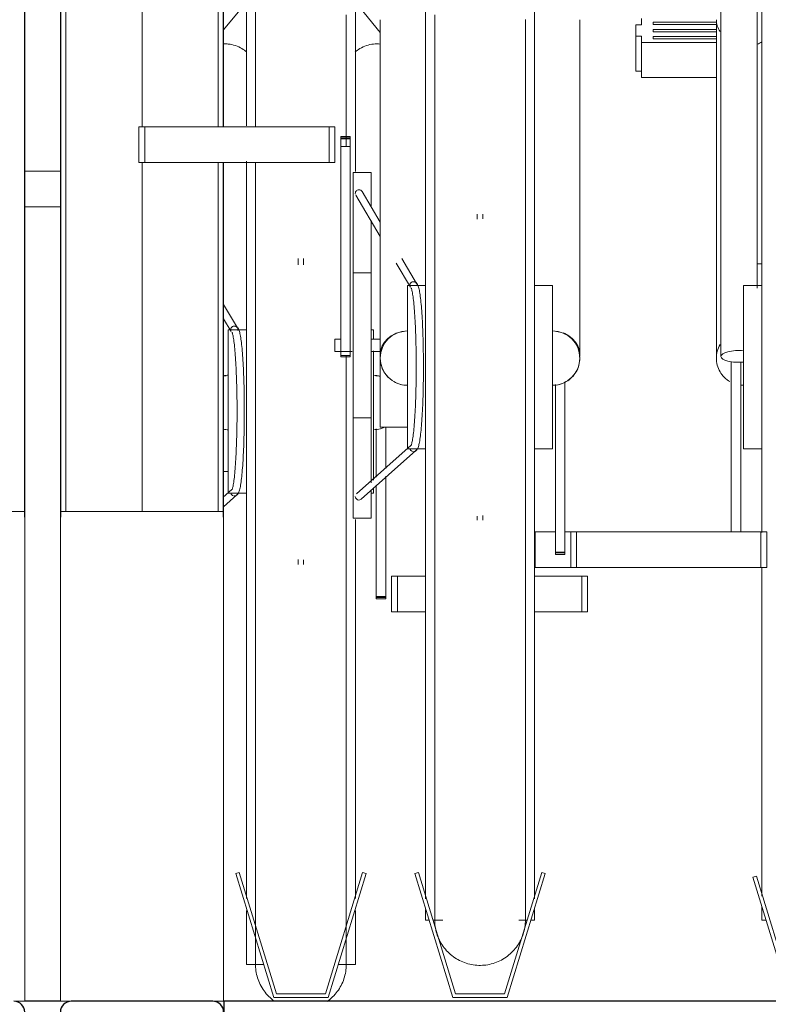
# Model space of a CAD drawing. Extents: x 50445 to 145605, y -10968 to 41989.
# Tile 182 of 256: x 93086 to 93498, y -1765 to -1222. Entities that reach past the tile are written whole.
import ezdxf

# ---------------------------------------------------------------- set-up
doc = ezdxf.new("R2010")
doc.units = 0
doc.header["$LTSCALE"] = 414.30304
doc.header["$MEASUREMENT"] = 0
doc.linetypes.add('gestippeld_2_', pattern=[6.35, 3.175, -3.175])
doc.linetypes.add('hartlijn-fijn', pattern=[6, 4, -1, 0, -1])
for name, color, linetype, lineweight in [('A-EQPM', 6, 'CONTINUOUS', 18), ('S-BEAM', 4, 'CONTINUOUS', 18), ('S-COLS', 6, 'CONTINUOUS', 18), ('S-COLS-HIDN', 5, 'gestippeld_2_', 18)]:
    doc.layers.add(name, color=color, linetype=linetype, lineweight=lineweight)

# ---------------------------------------------------------------- blocks, each defined once
blk = doc.blocks.new('97_KA_gestapelde fietsenstalling 8 fietsen 1600x1900 - Type-V116-plotview doorsnede C C  -  1 op 100')
at = {"layer": 'A-EQPM'}
for p, q in [((12031.1, -1947.37), (12031.1, -1800.09)), ((12091.1, -1800.09), (12091.1, -1972.62)), ((12031.1, -1879.17), (12018.53, -1894.49)), ((12104.83, -1895.89), (12091.1, -1879.17)), ((12248.89, -1888.26), (12248.89, -1891.71)), ((12248.89, -1891.71), (12245.67, -1891.71)), ((12245.67, -1891.71), (12245.67, -1894.86)), ((12255.31, -1890.24), (12290.29, -1890.24)), ((12255.31, -1890.9), (12255.31, -1890.24)), ((12255.31, -1890.24), (12255.31, -1891.56)), ((12255.31, -1891.56), (12255.31, -1890.9)), ((12290.08, -1891.56), (12255.31, -1891.56)), ((12255.31, -1894.86), (12255.31, -1894.2)), ((12255.31, -1894.2), (12290.08, -1894.2)), ((12245.67, -1894.86), (12245.67, -1898.01)), ((12245.67, -1898.01), (12248.89, -1898.01)), ((12245.67, -1917.28), (12245.67, -1898.01)), ((12248.89, -1898.01), (12248.89, -1901.46)), ((12255.31, -1895.52), (12255.31, -1894.86)), ((12290.08, -1895.52), (12255.31, -1895.52)), ((12255.31, -1898.82), (12255.31, -1898.16)), ((12255.31, -1898.16), (12290.08, -1898.16)), ((12255.31, -1898.16), (12255.31, -1899.48)), ((12255.31, -1899.48), (12255.31, -1898.82)), ((12290.08, -1899.48), (12255.31, -1899.48)), ((12248.89, -1901.46), (12290.08, -1901.46)), ((12248.89, -1920.73), (12248.89, -1901.46)), ((12248.89, -1917.28), (12245.67, -1917.28)), ((12290.08, -1920.73), (12248.89, -1920.73)), ((12031.1, -2104.9), (12031.1, -1966.93)), ((11908.93, -1972.36), (11928.53, -1972.36)), ((11928.53, -1992.06), (11908.93, -1992.06)), ((12059.6, -2020.53), (12059.6, -2024.05)), ((12062.6, -2024.05), (12062.6, -2020.53)), ((12026.11, -2058.75), (12018.53, -2045.95)), ((12018.53, -2053.8), (12022.68, -2060.81)), ((12031.1, -2059.9), (12021.1, -2059.9)), ((12021.1, -2104.9), (12021.1, -2059.9)), ((12101.1, -2059.9), (12099.83, -2059.9)), ((12101.1, -2059.9), (12101.1, -2064.99)), ((12101.1, -2071.41), (12101.1, -2104.9)), ((12021.1, -2149.9), (12021.1, -2104.9)), ((12031.1, -2373.39), (12031.1, -2104.9)), ((12101.1, -2104.9), (12101.1, -2142.64)), ((12102.67, -2141.07), (12102.67, -2114.48)), ((12107.89, -2113.37), (12107.89, -2136.24)), ((12018.33, -2137.9), (12021.1, -2137.9)), ((12107.89, -2140.48), (12107.89, -2206.8)), ((12023.07, -2147.88), (12018.34, -2152.09)), ((12101.1, -2147.15), (12101.1, -2149.9)), ((12102.67, -2206.8), (12102.67, -2145.4)), ((12018.35, -2157.45), (12025.72, -2150.88)), ((12021.1, -2149.9), (12031.1, -2149.9)), ((12099.83, -2149.9), (12101.1, -2149.9)), ((12091.1, -2164.37), (12091.1, -2373.39)), ((12059.6, -2186.51), (12059.6, -2189.27)), ((12062.6, -2189.27), (12062.6, -2186.64)), ((12111.1, -2195.63), (12114.31, -2195.63)), ((12111.1, -2195.63), (12111.1, -2215.34)), ((12114.31, -2195.63), (12129.83, -2195.63)), ((12114.31, -2215.34), (12114.31, -2195.63)), ((12189.83, -2195.63), (12215.91, -2195.63)), ((12215.91, -2195.63), (12219.13, -2195.63)), ((12215.91, -2215.34), (12215.91, -2195.63)), ((12219.13, -2215.34), (12219.13, -2195.63)), ((12102.67, -2208.11), (12102.67, -2206.8)), ((12107.89, -2206.8), (12102.67, -2206.8)), ((12102.67, -2207.34), (12107.89, -2207.34)), ((12102.67, -2207.81), (12102.67, -2208.11)), ((12102.67, -2208.11), (12107.89, -2208.11)), ((12107.89, -2206.8), (12107.89, -2208.11)), ((12107.89, -2208.11), (12107.89, -2207.81)), ((12114.31, -2215.34), (12111.1, -2215.34)), ((12129.83, -2215.34), (12114.31, -2215.34)), ((12215.91, -2215.34), (12189.83, -2215.34)), ((12219.13, -2215.34), (12215.91, -2215.34)), ((12027.12, -2359.06), (12025.2, -2359.64)), ((12025.2, -2359.64), (12046.1, -2428)), ((12047.58, -2426), (12027.12, -2359.06)), ((12095.09, -2359.06), (12074.62, -2426)), ((12076.1, -2428), (12097, -2359.64)), ((12097, -2359.64), (12095.09, -2359.06)), ((12031.1, -2409.71), (12031.1, -2379.96)), ((12091.1, -2379.96), (12091.1, -2409.71)), ((12031.1, -2409.71), (12037.21, -2409.71)), ((12037.24, -2409.71), (12040.51, -2409.71)), ((12081.69, -2409.71), (12091.1, -2409.71)), ((12074.62, -2426), (12047.58, -2426)), ((12046.1, -2428), (12076.1, -2428))]:
    blk.add_line(p, q, dxfattribs=at)
at = {"layer": 'A-EQPM', "flags": 128}
for points in [[(12036.1, -1883.97), (12036.1, -1892.54), (12036.1, -1901.45), (12036.1, -1910.69), (12036.1, -1920.24), (12036.1, -1930.09), (12036.1, -1940.21), (12036.1, -1947.88)], [(12086.1, -1958.8), (12086.1, -1953.45), (12086.1, -1942.99), (12086.1, -1932.79), (12086.1, -1922.87), (12086.1, -1913.24), (12086.1, -1903.92), (12086.1, -1894.91), (12086.1, -1886.25)], [(12036.1, -1967.59), (12036.1, -1972.1), (12036.1, -1983.18), (12036.1, -1994.45), (12036.1, -2005.9), (12036.1, -2017.51), (12036.1, -2029.26), (12036.1, -2041.12), (12036.1, -2053.09), (12036.1, -2065.15), (12036.1, -2077.26), (12036.1, -2089.43), (12036.1, -2101.61), (12036.1, -2104.9)], [(12023.14, -2061.19), (12023.17, -2061.26), (12023.25, -2061.46), (12023.36, -2061.77), (12023.47, -2062.17), (12023.59, -2062.65), (12023.71, -2063.22), (12023.83, -2063.86), (12023.95, -2064.58), (12024.07, -2065.36), (12024.19, -2066.21), (12024.31, -2067.12), (12024.42, -2068.1), (12024.54, -2069.14), (12024.64, -2070.24), (12024.75, -2071.39), (12024.85, -2072.6), (12024.95, -2073.86), (12025.04, -2075.18), (12025.13, -2076.54), (12025.22, -2077.94), (12025.3, -2079.39), (12025.38, -2080.88), (12025.45, -2082.41), (12025.51, -2083.97), (12025.58, -2085.57), (12025.63, -2087.2), (12025.69, -2088.86), (12025.73, -2090.54), (12025.77, -2092.24), (12025.81, -2093.97), (12025.84, -2095.71), (12025.87, -2097.47), (12025.89, -2099.24), (12025.9, -2101.01), (12025.91, -2102.8), (12025.91, -2104.58), (12025.91, -2106.37), (12025.9, -2108.15), (12025.89, -2109.92), (12025.87, -2111.69), (12025.84, -2113.45), (12025.81, -2115.19), (12025.77, -2116.92), (12025.73, -2118.62), (12025.69, -2120.3), (12025.63, -2121.96), (12025.58, -2123.59), (12025.51, -2125.19), (12025.45, -2126.75), (12025.38, -2128.28), (12025.3, -2129.77), (12025.22, -2131.22), (12025.13, -2132.62), (12025.04, -2133.98), (12024.95, -2135.3), (12024.85, -2136.56), (12024.75, -2137.77), (12024.64, -2138.92), (12024.54, -2140.02), (12024.42, -2141.06), (12024.31, -2142.04), (12024.19, -2142.95), (12024.07, -2143.8), (12023.95, -2144.59), (12023.83, -2145.3), (12023.71, -2145.94), (12023.59, -2146.51), (12023.47, -2146.99), (12023.36, -2147.39), (12023.25, -2147.7), (12023.17, -2147.9), (12023.14, -2147.97)], [(12024.4, -2151.38), (12025.44, -2151.13), (12026.11, -2150.64), (12026.49, -2150.15), (12026.75, -2149.68), (12026.96, -2149.21), (12027.14, -2148.71), (12027.3, -2148.16), (12027.45, -2147.57), (12027.59, -2146.92), (12027.73, -2146.21), (12027.87, -2145.44), (12028, -2144.62), (12028.12, -2143.73), (12028.25, -2142.79), (12028.37, -2141.78), (12028.48, -2140.72), (12028.6, -2139.61), (12028.71, -2138.44), (12028.81, -2137.22), (12028.91, -2135.94), (12029.01, -2134.62), (12029.1, -2133.25), (12029.19, -2131.84), (12029.27, -2130.38), (12029.35, -2128.89), (12029.42, -2127.35), (12029.49, -2125.78), (12029.56, -2124.17), (12029.62, -2122.54), (12029.67, -2120.87), (12029.72, -2119.19), (12029.76, -2117.47), (12029.8, -2115.74), (12029.83, -2113.99), (12029.86, -2112.22), (12029.88, -2110.44), (12029.9, -2108.66), (12029.91, -2106.86), (12029.91, -2105.07), (12029.91, -2103.27), (12029.9, -2101.47), (12029.89, -2099.68), (12029.87, -2097.9), (12029.85, -2096.12), (12029.82, -2094.36), (12029.78, -2092.62), (12029.74, -2090.9), (12029.7, -2089.19), (12029.65, -2087.52), (12029.59, -2085.86), (12029.53, -2084.24), (12029.46, -2082.65), (12029.39, -2081.1), (12029.31, -2079.58), (12029.23, -2078.1), (12029.15, -2076.66), (12029.06, -2075.27), (12028.96, -2073.92), (12028.87, -2072.62), (12028.76, -2071.37), (12028.66, -2070.18), (12028.54, -2069.03), (12028.43, -2067.94), (12028.31, -2066.91), (12028.19, -2065.93), (12028.07, -2065.01), (12027.94, -2064.16), (12027.8, -2063.36), (12027.67, -2062.62), (12027.53, -2061.94), (12027.38, -2061.31), (12027.22, -2060.74), (12027.06, -2060.22), (12026.87, -2059.73), (12026.64, -2059.26), (12026.34, -2058.79), (12025.85, -2058.29), (12025, -2057.86), (12024.48, -2057.78)], [(12086.1, -2104.9), (12086.1, -2092.71), (12086.1, -2080.54), (12086.1, -2074.02)], [(12036.1, -2104.9), (12036.1, -2117.09), (12036.1, -2129.26), (12036.1, -2141.39), (12036.1, -2153.46), (12036.1, -2165.46), (12036.1, -2177.36), (12036.1, -2189.14), (12036.1, -2200.78), (12036.1, -2212.28), (12036.1, -2223.6), (12036.1, -2234.73), (12036.1, -2245.66), (12036.1, -2256.35), (12036.1, -2266.81), (12036.1, -2277.01), (12036.1, -2286.93), (12036.1, -2296.56), (12036.1, -2305.89), (12036.1, -2314.89), (12036.1, -2323.56), (12036.1, -2331.87), (12036.1, -2339.83), (12036.1, -2347.41), (12036.1, -2354.6), (12036.1, -2361.39), (12036.1, -2367.77), (12036.1, -2373.73), (12036.1, -2379.26), (12036.1, -2384.35), (12036.1, -2388.99), (12036.1, -2393.18), (12036.1, -2396.91), (12036.1, -2400.17), (12036.1, -2402.96), (12036.1, -2405.27), (12036.1, -2407.11), (12036.1, -2408.45), (12036.1, -2409.32), (12036.1, -2409.69), (12036.1, -2409.71)], [(12086.1, -2409.71), (12086.1, -2409.47), (12086.1, -2408.73), (12086.1, -2407.52), (12086.1, -2405.82), (12086.1, -2403.63), (12086.1, -2400.97), (12086.1, -2397.84), (12086.1, -2394.24), (12086.1, -2390.17), (12086.1, -2385.65), (12086.1, -2380.68), (12086.1, -2375.26), (12086.1, -2369.42), (12086.1, -2363.15), (12086.1, -2356.47), (12086.1, -2349.39), (12086.1, -2341.91), (12086.1, -2334.06), (12086.1, -2325.84), (12086.1, -2317.26), (12086.1, -2308.35), (12086.1, -2299.11), (12086.1, -2289.56), (12086.1, -2279.72), (12086.1, -2269.59), (12086.1, -2259.2), (12086.1, -2248.57), (12086.1, -2237.7), (12086.1, -2226.62), (12086.1, -2215.35), (12086.1, -2203.9), (12086.1, -2192.29), (12086.1, -2180.55), (12086.1, -2168.68), (12086.1, -2156.71), (12086.1, -2144.66), (12086.1, -2132.54), (12086.1, -2120.38), (12086.1, -2108.19), (12086.1, -2104.9)], [(12036.1, -2409.71), (12036.1, -2409.47), (12036.1, -2408.73), (12036.1, -2407.52), (12036.1, -2405.82), (12036.1, -2403.63)], [(12086.1, -2402.96), (12086.1, -2405.27), (12086.1, -2407.11), (12086.1, -2408.45), (12086.1, -2409.32), (12086.1, -2409.69), (12086.1, -2409.71)], [(12036.1, -2409.32), (12036.1, -2409.69), (12036.1, -2409.71)], [(12046.39, -2429.92), (12045.59, -2429.32), (12044.82, -2428.68), (12044.08, -2428.02), (12043.36, -2427.32), (12042.67, -2426.6), (12042.01, -2425.85), (12041.38, -2425.07), (12040.78, -2424.27), (12040.21, -2423.44), (12039.68, -2422.6), (12039.18, -2421.73), (12038.72, -2420.84), (12038.29, -2419.94), (12037.9, -2419.02), (12037.55, -2418.08), (12037.23, -2417.14), (12036.95, -2416.17), (12036.71, -2415.2), (12036.51, -2414.22), (12036.35, -2413.24), (12036.23, -2412.24), (12036.15, -2411.25), (12036.11, -2410.25), (12036.1, -2409.71)], [(12086.1, -2409.71), (12086.08, -2410.71), (12086.02, -2411.71), (12085.92, -2412.7), (12085.78, -2413.69), (12085.6, -2414.68), (12085.39, -2415.65), (12085.13, -2416.62), (12084.83, -2417.57), (12084.5, -2418.52), (12084.13, -2419.44), (12083.72, -2420.36), (12083.28, -2421.25), (12082.8, -2422.13), (12082.28, -2422.99), (12081.74, -2423.83), (12081.15, -2424.64), (12080.54, -2425.43), (12079.9, -2426.19), (12079.22, -2426.93), (12078.52, -2427.64), (12077.79, -2428.33), (12077.03, -2428.98), (12076.25, -2429.6), (12075.44, -2430.19)], [(12086.1, -2409.71), (12086.08, -2410.71), (12086.02, -2411.71), (12085.92, -2412.7), (12085.78, -2413.69), (12085.6, -2414.68), (12085.39, -2415.65), (12085.13, -2416.62), (12084.83, -2417.57), (12084.5, -2418.52), (12084.13, -2419.44), (12083.72, -2420.36), (12083.28, -2421.25), (12082.8, -2422.13), (12082.28, -2422.99), (12081.74, -2423.83), (12081.15, -2424.64), (12080.54, -2425.43), (12079.9, -2426.19), (12079.22, -2426.93), (12078.52, -2427.64), (12077.79, -2428.33), (12077.03, -2428.98), (12076.25, -2429.6), (12075.44, -2430.19)], [(12086.1, -2409.32), (12086.1, -2409.69), (12086.1, -2409.71)], [(12046.39, -2429.92), (12045.59, -2429.32), (12044.82, -2428.68), (12044.08, -2428.02), (12043.36, -2427.32), (12042.67, -2426.6), (12042.01, -2425.85), (12041.38, -2425.07), (12040.78, -2424.27), (12040.21, -2423.44), (12039.68, -2422.6), (12039.18, -2421.73), (12038.72, -2420.84), (12038.29, -2419.94), (12037.9, -2419.02), (12037.55, -2418.08), (12037.23, -2417.14), (12036.95, -2416.17), (12036.71, -2415.2), (12036.51, -2414.22), (12036.35, -2413.24), (12036.23, -2412.24), (12036.15, -2411.25)]]:
    blk.add_lwpolyline(points, dxfattribs=at)
at = {"layer": 'A-EQPM'}
for centre, start, end in [((12021.1, -2099.9), 90, 100.8257), ((12101.1, -2099.9), 75.6034, 90), ((12021.1, -2099.9), 259.2488, 270), ((12101.1, -2099.9), 270, 292.4757)]:
    blk.add_arc(centre, 15, start, end, dxfattribs=at)
for centre, major_axis, ratio, start_param, end_param in [((12021.1, -2097.81), (15, 0), 0.848048, 1.653289, 1.759734), ((12101.1, -2097.81), (15, 0), 0.848048, 1.319529, 1.488304), ((12024.4, -2149.38), (0, 2), 0.996917, 1.832596, 2.879793), ((12024.4, -2149.38), (0, 2), 0.996917, 3.665191, 4.45059)]:
    blk.add_ellipse(centre, major_axis=major_axis, ratio=ratio, start_param=start_param, end_param=end_param, dxfattribs=at)
for points, knots in [([(12031.15, -1906.66), (12030.37, -1905.97), (12028.45, -1904.57), (12025.03, -1903), (12021.54, -1902.22), (12019.36, -1902.14), (12018.51, -1902.18)], [0.2662718, 0.2662718, 0.2662718, 0.2662718, 0.3333333, 0.4166667, 0.5, 0.5552672, 0.5552672, 0.5552672, 0.5552672]), ([(12104.83, -1902.26), (12103.61, -1902.13), (12101.05, -1902.14), (12097.17, -1903), (12093.76, -1904.58), (12091.82, -1905.97), (12091.04, -1906.66)], [0.4200191, 0.4200191, 0.4200191, 0.4200191, 0.5, 0.5833333, 0.6666667, 0.7337282, 0.7337282, 0.7337282, 0.7337282]), ([(12101.1, -2114.9), (12102.41, -2114.9), (12104.37, -2114.65), (12106.23, -2114.01), (12106.83, -2113.76)], [0.5, 0.5, 0.5, 0.5, 0.5833333, 0.6248649, 0.6248649, 0.6248649, 0.6248649])]:
    blk.add_open_spline(points, degree=3, knots=knots, dxfattribs=at)
for points in [[(12022.43, -2060.13), (12022.39, -2059.9), (12022.39, -2059.43), (12022.64, -2058.76), (12023.1, -2058.22), (12023.71, -2057.86), (12024.17, -2057.78), (12024.41, -2057.78)], [(12024.41, -2057.78), (12024.64, -2057.78), (12025.1, -2057.86), (12025.71, -2058.22), (12026.16, -2058.76), (12026.4, -2059.43), (12026.4, -2059.9), (12026.36, -2060.13)], [(12018.3, -2114.64), (12019.23, -2114.81), (12020.16, -2114.9), (12021.1, -2114.9)]]:
    blk.add_open_spline(points, degree=3, dxfattribs=at)
at = {"layer": 'S-BEAM', "lineweight": 25}
blk.add_line((11928.53, -2430), (11908.93, -2430), dxfattribs=at)
blk = doc.blocks.new('97_KA_gestapelde fietsenstalling 16 fietsen 1600x2900 - Type-8054703-plotview doorsnede C C  -  1 op 100')
at = {"layer": 'A-EQPM'}
for p, q in [((11908.93, -2160), (11818.93, -2160)), ((11908.93, -2160), (11908.93, -2430)), ((11902.93, -2430), (11908.93, -2430))]:
    blk.add_line(p, q, dxfattribs=at)
at = {"layer": 'S-BEAM', "lineweight": 25}
blk.add_arc((11902.93, -2436), 6, 0, 90, dxfattribs=at)
at = {"layer": 'S-COLS', "lineweight": 25}
blk.add_line((11908.93, -2163.14), (11908.93, -1463.61), dxfattribs=at)
blk = doc.blocks.new('97_KA_gestapelde fietsenstalling 16 fietsen 1600x2900 - Type-V121-plotview doorsnede C C  -  1 op 100')
at = {"layer": 'A-EQPM'}
for p, q in [((12292.58, -1767.33), (12292.58, -2074.49)), ((12312.58, -2036.96), (12312.58, -1767.33)), ((12129.83, -2080.42), (12129.83, -1775.62)), ((12189.83, -1775.62), (12189.83, -2080.42)), ((12315.08, -2080.42), (12315.08, -1775.62)), ((12104.83, -1888.86), (12104.83, -2073.34)), ((12214.83, -2073.34), (12214.83, -1888.86)), ((12290.08, -1888.86), (12290.08, -2073.34)), ((11971.8, -1947.88), (11975.01, -1947.88)), ((11971.8, -1967.59), (11971.8, -1947.88)), ((11975.01, -1947.88), (12076.61, -1947.88)), ((11975.01, -1967.59), (11975.01, -1947.88)), ((12076.61, -1947.88), (12079.83, -1947.88)), ((12076.61, -1967.59), (12076.61, -1947.88)), ((12079.83, -1947.88), (12079.83, -1967.59)), ((12088.26, -1953.22), (12083.04, -1953.22)), ((12083.04, -1953.52), (12083.04, -1953.22)), ((12083.04, -1953.22), (12083.04, -1954.52)), ((12083.04, -1953.99), (12083.04, -1953.52)), ((12083.04, -1954.78), (12083.04, -1953.99)), ((12088.26, -1953.99), (12083.04, -1953.99)), ((12088.26, -1954.52), (12088.26, -1953.22)), ((12088.26, -1953.22), (12088.26, -1953.52)), ((12088.26, -1953.52), (12088.26, -1953.99)), ((12088.26, -1953.99), (12088.26, -1954.78)), ((12083.04, -1954.52), (12088.26, -1954.52)), ((12083.04, -1958.8), (12083.04, -1954.78)), ((12083.04, -2074.02), (12083.04, -1958.8)), ((12088.26, -1958.8), (12083.04, -1958.8)), ((12088.26, -1954.78), (12088.26, -1958.8)), ((12088.26, -1958.8), (12088.26, -2074.02)), ((11975.01, -1967.59), (11971.8, -1967.59)), ((12076.61, -1967.59), (11975.01, -1967.59)), ((12079.83, -1967.59), (12076.61, -1967.59)), ((12099.83, -1973.18), (12089.83, -1973.18)), ((12089.83, -2068.43), (12089.83, -1973.18)), ((12099.83, -1973.18), (12099.83, -1991.55)), ((12091.34, -1985.57), (12104.83, -2008.34)), ((12104.83, -2000.49), (12094.79, -1983.54)), ((12158.33, -1996.05), (12158.33, -1998.78)), ((12161.33, -1998.69), (12161.33, -1996.05)), ((12099.83, -1999.51), (12099.83, -2068.43)), ((12113.54, -2023.04), (12121.41, -2036.33)), ((12124.84, -2034.27), (12116.73, -2020.59)), ((12315.08, -2023.43), (12312.58, -2023.43)), ((12099.83, -2028.43), (12089.83, -2028.43)), ((12129.83, -2035.42), (12119.83, -2035.42)), ((12119.83, -2080.42), (12119.83, -2035.42)), ((12199.83, -2035.42), (12189.83, -2035.42)), ((12199.83, -2035.42), (12199.83, -2080.42)), ((12315.08, -2035.42), (12305.08, -2035.42)), ((12305.08, -2080.42), (12305.08, -2035.42)), ((12083.04, -2065.07), (12079.83, -2065.07)), ((12079.83, -2068.43), (12079.83, -2065.07)), ((12104.83, -2065.07), (12099.83, -2065.07)), ((12079.83, -2071.78), (12079.83, -2068.43)), ((12079.83, -2071.78), (12089.39, -2071.78)), ((12089.83, -2163.68), (12089.83, -2068.43)), ((12099.83, -2068.43), (12099.83, -2144.21)), ((12099.83, -2071.78), (12104.83, -2071.78)), ((12104.83, -2113.43), (12104.83, -2073.38)), ((12083.04, -2074.02), (12083.04, -2074.8)), ((12083.04, -2074.8), (12083.04, -2074.02)), ((12088.26, -2074.02), (12083.04, -2074.02)), ((12083.04, -2074.8), (12088.26, -2074.8)), ((12088.26, -2074.02), (12088.26, -2074.8)), ((12088.26, -2074.8), (12088.26, -2074.02)), ((12298.29, -2171.15), (12298.29, -2077.21)), ((12303.51, -2077.64), (12303.51, -2171.15)), ((12119.83, -2125.42), (12119.83, -2080.42)), ((12129.83, -2373.47), (12129.83, -2080.42)), ((12189.83, -2080.42), (12189.83, -2373.47)), ((12199.83, -2080.42), (12199.83, -2125.42)), ((12305.08, -2125.42), (12305.08, -2080.42)), ((12315.08, -2171.58), (12315.08, -2080.42)), ((12206.62, -2088.6), (12206.62, -2182.33)), ((12201.4, -2182.33), (12201.4, -2090)), ((12089.83, -2108.43), (12099.83, -2108.43)), ((12104.83, -2113.43), (12119.83, -2113.43)), ((12121.8, -2123.4), (12091.73, -2150.2)), ((12094.4, -2153.18), (12124.44, -2126.4)), ((12119.83, -2125.42), (12129.83, -2125.42)), ((12189.83, -2125.42), (12199.83, -2125.42)), ((12305.08, -2125.42), (12315.08, -2125.42)), ((12099.83, -2148.39), (12099.83, -2163.68)), ((11928.53, -2430), (11928.53, -2160)), ((12018.53, -2160), (11928.53, -2160)), ((12018.53, -2160), (12018.53, -2430)), ((12089.83, -2163.68), (12099.83, -2163.68)), ((12158.33, -2162.66), (12158.33, -2164.8)), ((12161.33, -2164.8), (12161.33, -2162.16)), ((12190.26, -2171.15), (12201.4, -2171.15)), ((12190.26, -2190.86), (12190.26, -2171.15)), ((12206.62, -2171.15), (12209.83, -2171.15)), ((12209.83, -2171.15), (12213.04, -2171.15)), ((12209.83, -2171.15), (12209.83, -2190.86)), ((12213.04, -2171.15), (12314.64, -2171.15)), ((12213.04, -2190.86), (12213.04, -2171.15)), ((12314.64, -2171.15), (12317.86, -2171.15)), ((12314.64, -2190.86), (12314.64, -2171.15)), ((12317.86, -2190.86), (12317.86, -2171.15)), ((12201.4, -2183.63), (12201.4, -2182.33)), ((12206.62, -2182.33), (12201.4, -2182.33)), ((12201.4, -2182.86), (12206.62, -2182.86)), ((12201.4, -2183.33), (12201.4, -2183.63)), ((12201.4, -2183.63), (12206.62, -2183.63)), ((12206.62, -2182.33), (12206.62, -2183.63)), ((12206.62, -2183.63), (12206.62, -2183.33)), ((12209.83, -2190.86), (12190.26, -2190.86)), ((12213.04, -2190.86), (12209.83, -2190.86)), ((12314.64, -2190.86), (12213.04, -2190.86)), ((12317.86, -2190.86), (12314.64, -2190.86)), ((12315.08, -2372.06), (12315.08, -2191.04)), ((12125.84, -2359.06), (12123.93, -2359.64)), ((12123.93, -2359.64), (12144.83, -2428)), ((12146.31, -2426), (12125.84, -2359.06)), ((12193.81, -2359.06), (12173.35, -2426)), ((12174.83, -2428), (12195.73, -2359.64)), ((12195.73, -2359.64), (12193.81, -2359.06)), ((12312.14, -2361.06), (12310.23, -2361.64)), ((12332.61, -2428), (12312.14, -2361.06)), ((12310.23, -2361.64), (12331.13, -2430)), ((12129.83, -2385.23), (12129.83, -2379.37)), ((12189.83, -2379.37), (12189.83, -2385.23)), ((12315.08, -2385.23), (12315.08, -2378.05)), ((12129.83, -2385.23), (12131.75, -2385.23)), ((12133.84, -2385.23), (12139.36, -2385.23)), ((12181.17, -2385.23), (12185.81, -2385.23)), ((12187.9, -2385.23), (12189.83, -2385.23)), ((12315.08, -2385.23), (12317.44, -2385.23)), ((12173.35, -2426), (12146.31, -2426)), ((11928.53, -2430), (11934.53, -2430)), ((12012.53, -2430), (12018.53, -2430)), ((12144.83, -2428), (12174.83, -2428))]:
    blk.add_line(p, q, dxfattribs=at)
at = {"layer": 'A-EQPM', "flags": 128}
for points in [[(12134.83, -1886.22), (12134.83, -1895.77), (12134.83, -1905.61), (12134.83, -1915.74), (12134.83, -1926.12), (12134.83, -1936.76), (12134.83, -1947.62), (12134.83, -1958.7), (12134.83, -1969.97), (12134.83, -1981.42), (12134.83, -1993.03), (12134.83, -2004.78), (12134.83, -2016.65), (12134.83, -2028.62), (12134.83, -2040.67), (12134.83, -2052.79), (12134.83, -2064.95), (12134.83, -2077.13), (12134.83, -2080.42)], [(12184.83, -2080.42), (12184.83, -2068.23), (12184.83, -2056.07), (12184.83, -2043.93), (12184.83, -2031.86), (12184.83, -2019.87), (12184.83, -2007.97), (12184.83, -1996.19), (12184.83, -1984.54), (12184.83, -1973.05), (12184.83, -1961.73), (12184.83, -1950.59), (12184.83, -1939.67), (12184.83, -1928.97), (12184.83, -1918.51), (12184.83, -1908.32), (12184.83, -1898.39), (12184.83, -1888.76)], [(12123.12, -2126.9), (12124.17, -2126.65), (12124.83, -2126.16), (12125.22, -2125.67), (12125.48, -2125.2), (12125.68, -2124.73), (12125.86, -2124.23), (12126.02, -2123.68), (12126.17, -2123.09), (12126.32, -2122.44), (12126.46, -2121.73), (12126.59, -2120.96), (12126.72, -2120.14), (12126.85, -2119.25), (12126.97, -2118.31), (12127.09, -2117.31), (12127.21, -2116.25), (12127.32, -2115.13), (12127.43, -2113.96), (12127.54, -2112.74), (12127.64, -2111.47), (12127.73, -2110.14), (12127.83, -2108.78), (12127.91, -2107.36), (12128, -2105.91), (12128.08, -2104.41), (12128.15, -2102.87), (12128.22, -2101.3), (12128.28, -2099.7), (12128.34, -2098.06), (12128.4, -2096.4), (12128.45, -2094.71), (12128.49, -2092.99), (12128.53, -2091.26), (12128.56, -2089.51), (12128.59, -2087.74), (12128.61, -2085.97), (12128.62, -2084.18), (12128.63, -2082.38), (12128.64, -2080.59), (12128.63, -2078.79), (12128.63, -2076.99), (12128.62, -2075.2), (12128.6, -2073.42), (12128.57, -2071.65), (12128.54, -2069.89), (12128.51, -2068.14), (12128.47, -2066.42), (12128.42, -2064.72), (12128.37, -2063.04), (12128.32, -2061.39), (12128.25, -2059.76), (12128.19, -2058.17), (12128.12, -2056.62), (12128.04, -2055.1), (12127.96, -2053.62), (12127.87, -2052.19), (12127.78, -2050.79), (12127.69, -2049.44), (12127.59, -2048.15), (12127.49, -2046.9), (12127.38, -2045.7), (12127.27, -2044.55), (12127.16, -2043.46), (12127.04, -2042.43), (12126.92, -2041.45), (12126.79, -2040.54), (12126.66, -2039.68), (12126.53, -2038.88), (12126.39, -2038.14), (12126.25, -2037.46), (12126.1, -2036.83), (12125.95, -2036.26), (12125.78, -2035.74), (12125.6, -2035.25), (12125.37, -2034.79), (12125.06, -2034.31), (12124.57, -2033.81), (12123.73, -2033.38), (12123.2, -2033.3)], [(12121.86, -2036.71), (12121.9, -2036.78), (12121.98, -2036.98), (12122.08, -2037.29), (12122.19, -2037.69), (12122.31, -2038.18), (12122.43, -2038.74), (12122.56, -2039.38), (12122.68, -2040.1), (12122.8, -2040.88), (12122.92, -2041.73), (12123.04, -2042.65), (12123.15, -2043.62), (12123.26, -2044.66), (12123.37, -2045.76), (12123.48, -2046.92), (12123.58, -2048.13), (12123.67, -2049.39), (12123.77, -2050.7), (12123.86, -2052.06), (12123.94, -2053.46), (12124.03, -2054.91), (12124.1, -2056.4), (12124.17, -2057.93), (12124.24, -2059.5), (12124.3, -2061.09), (12124.36, -2062.72), (12124.41, -2064.38), (12124.46, -2066.06), (12124.5, -2067.77), (12124.54, -2069.49), (12124.57, -2071.23), (12124.59, -2072.99), (12124.61, -2074.76), (12124.63, -2076.53), (12124.63, -2078.32), (12124.64, -2080.1), (12124.63, -2081.89), (12124.63, -2083.67), (12124.61, -2085.45), (12124.59, -2087.21), (12124.57, -2088.97), (12124.54, -2090.71), (12124.5, -2092.44), (12124.46, -2094.14), (12124.41, -2095.83), (12124.36, -2097.48), (12124.3, -2099.11), (12124.24, -2100.71), (12124.17, -2102.27), (12124.1, -2103.8), (12124.03, -2105.29), (12123.94, -2106.74), (12123.86, -2108.15), (12123.77, -2109.51), (12123.67, -2110.82), (12123.58, -2112.08), (12123.48, -2113.29), (12123.37, -2114.44), (12123.26, -2115.54), (12123.15, -2116.58), (12123.04, -2117.56), (12122.92, -2118.47), (12122.8, -2119.32), (12122.68, -2120.11), (12122.56, -2120.82), (12122.43, -2121.46), (12122.31, -2122.03), (12122.19, -2122.51), (12122.08, -2122.92), (12121.98, -2123.22), (12121.9, -2123.42), (12121.86, -2123.5)], [(12134.83, -2080.42), (12134.83, -2092.61), (12134.83, -2104.78), (12134.83, -2116.91), (12134.83, -2128.99), (12134.83, -2140.98), (12134.83, -2152.88), (12134.83, -2164.66), (12134.83, -2176.31), (12134.83, -2187.8), (12134.83, -2199.12), (12134.83, -2210.25), (12134.83, -2221.18), (12134.83, -2231.88), (12134.83, -2242.33), (12134.83, -2252.53), (12134.83, -2262.45), (12134.83, -2272.08), (12134.83, -2281.41), (12134.83, -2290.41), (12134.83, -2299.08), (12134.83, -2307.4), (12134.83, -2315.35), (12134.83, -2322.93), (12134.83, -2330.12), (12134.83, -2336.91), (12134.83, -2343.29), (12134.83, -2349.25), (12134.83, -2354.78), (12134.83, -2359.87), (12134.83, -2364.52), (12134.83, -2368.71), (12134.83, -2372.43), (12134.83, -2375.7), (12134.83, -2378.48), (12134.83, -2380.8), (12134.83, -2382.63), (12134.83, -2383.98), (12134.83, -2384.84), (12134.83, -2385.21), (12134.83, -2385.23)], [(12184.83, -2385.23), (12184.83, -2384.99), (12184.83, -2384.26), (12184.83, -2383.04), (12184.83, -2381.34), (12184.83, -2379.16), (12184.83, -2376.49), (12184.83, -2373.36), (12184.83, -2369.76), (12184.83, -2365.69), (12184.83, -2361.17), (12184.83, -2356.2), (12184.83, -2350.79), (12184.83, -2344.94), (12184.83, -2338.67), (12184.83, -2331.99), (12184.83, -2324.91), (12184.83, -2317.43), (12184.83, -2309.58), (12184.83, -2301.36), (12184.83, -2292.79), (12184.83, -2283.87), (12184.83, -2274.63), (12184.83, -2265.08), (12184.83, -2255.24), (12184.83, -2245.11), (12184.83, -2234.72), (12184.83, -2224.09), (12184.83, -2213.22), (12184.83, -2202.15), (12184.83, -2190.87), (12184.83, -2179.42), (12184.83, -2167.82), (12184.83, -2156.07), (12184.83, -2144.2), (12184.83, -2132.23), (12184.83, -2120.18), (12184.83, -2108.06), (12184.83, -2095.9), (12184.83, -2083.71), (12184.83, -2080.42)], [(12134.83, -2385.23), (12134.83, -2384.99), (12134.83, -2384.26), (12134.83, -2383.04), (12134.83, -2381.34), (12134.83, -2379.16)], [(12184.83, -2378.48), (12184.83, -2380.8), (12184.83, -2382.63), (12184.83, -2383.98), (12184.83, -2384.84), (12184.83, -2385.21), (12184.83, -2385.23)], [(12134.83, -2384.84), (12134.83, -2385.21), (12134.83, -2385.23)], [(12136.63, -2394.54), (12136.27, -2393.61), (12135.96, -2392.66), (12135.68, -2391.7), (12135.44, -2390.73), (12135.24, -2389.75), (12135.08, -2388.76), (12134.96, -2387.77), (12134.88, -2386.77), (12134.83, -2385.77), (12134.83, -2385.23)], [(12135.24, -2389.75), (12135.08, -2388.76), (12134.96, -2387.77), (12134.88, -2386.77)], [(12184.83, -2385.23), (12184.81, -2386.23), (12184.75, -2387.23), (12184.65, -2388.22), (12184.51, -2389.21), (12184.33, -2390.2), (12184.11, -2391.17), (12183.85, -2392.14), (12183.56, -2393.1), (12183.23, -2394.04)], [(12184.83, -2385.23), (12184.81, -2386.23), (12184.75, -2387.23), (12184.65, -2388.22), (12184.51, -2389.21), (12184.33, -2390.2)], [(12184.83, -2384.84), (12184.83, -2385.21), (12184.83, -2385.23)], [(12182.85, -2394.97), (12182.45, -2395.88), (12182, -2396.78), (12181.52, -2397.65), (12181.01, -2398.51), (12180.46, -2399.35), (12179.88, -2400.16), (12179.27, -2400.95), (12178.62, -2401.72), (12177.95, -2402.45), (12177.25, -2403.16), (12176.51, -2403.85), (12175.76, -2404.5), (12174.97, -2405.12), (12174.17, -2405.71), (12173.34, -2406.27), (12172.48, -2406.79), (12171.61, -2407.28), (12170.72, -2407.73), (12169.81, -2408.15), (12168.89, -2408.53), (12167.95, -2408.88), (12167, -2409.18), (12166.03, -2409.45), (12165.06, -2409.68), (12164.08, -2409.87), (12163.09, -2410.02), (12162.09, -2410.13), (12161.1, -2410.2), (12160.1, -2410.23), (12159.1, -2410.22), (12158.1, -2410.17), (12157.1, -2410.08), (12156.11, -2409.95), (12155.13, -2409.78), (12154.15, -2409.58), (12153.18, -2409.33), (12152.22, -2409.05), (12151.27, -2408.72), (12150.34, -2408.36), (12149.42, -2407.96), (12148.52, -2407.53), (12147.64, -2407.06), (12146.78, -2406.55), (12145.94, -2406.02), (12145.12, -2405.44), (12144.32, -2404.84), (12143.55, -2404.2), (12142.8, -2403.54), (12142.08, -2402.84), (12141.39, -2402.12), (12140.73, -2401.37), (12140.1, -2400.59), (12139.5, -2399.79), (12138.94, -2398.96), (12138.41, -2398.12), (12137.91, -2397.25), (12137.44, -2396.37), (12137.02, -2395.46)], [(12145.94, -2406.02), (12145.12, -2405.44), (12144.32, -2404.84), (12143.55, -2404.2), (12142.8, -2403.54), (12142.08, -2402.84), (12141.39, -2402.12), (12140.73, -2401.37), (12140.1, -2400.59), (12139.5, -2399.79), (12138.94, -2398.96), (12138.41, -2398.12), (12137.91, -2397.25), (12137.44, -2396.37), (12137.02, -2395.46)], [(12182.85, -2394.97), (12182.45, -2395.88), (12182, -2396.78), (12181.52, -2397.65), (12181.01, -2398.51), (12180.46, -2399.35), (12179.88, -2400.16), (12179.27, -2400.95), (12178.62, -2401.72), (12177.95, -2402.45), (12177.25, -2403.16), (12176.51, -2403.85), (12175.76, -2404.5), (12174.97, -2405.12), (12174.17, -2405.71), (12173.34, -2406.27), (12172.48, -2406.79), (12171.61, -2407.28), (12170.72, -2407.73)], [(12152.22, -2409.05), (12151.27, -2408.72), (12150.34, -2408.36), (12149.42, -2407.96), (12148.52, -2407.53), (12147.64, -2407.06)], [(12169.81, -2408.15), (12168.89, -2408.53), (12167.95, -2408.88), (12167, -2409.18), (12166.03, -2409.45), (12165.06, -2409.68), (12164.08, -2409.87), (12163.09, -2410.02), (12162.09, -2410.13), (12161.1, -2410.2), (12160.1, -2410.23), (12159.1, -2410.22), (12158.1, -2410.17), (12157.1, -2410.08), (12156.11, -2409.95), (12155.13, -2409.78), (12154.15, -2409.58), (12153.18, -2409.33)]]:
    blk.add_lwpolyline(points, dxfattribs=at)
at = {"layer": 'A-EQPM'}
for centre, start, end in [((12119.83, -2075.42), 90, 180), ((12199.83, -2075.42), 0, 90), ((12119.83, -2075.42), 180, 270), ((12199.83, -2075.42), 270, 0)]:
    blk.add_arc(centre, 15, start, end, dxfattribs=at)
for centre, major_axis, ratio, start_param, end_param in [((12093.06, -1984.55), (1.72, 1.02), 0.988284, 1.030886, 2.863482), ((12093.06, -1984.55), (1.72, 1.02), 0.988284, 6.266874, 7.314071), ((12119.83, -2073.34), (15, 0), 0.848048, 1.653289, 3.141593), ((12199.83, -2073.34), (15, 0), 0.848048, 0, 1.488304), ((12199.83, -2073.34), (15, 0), 0.848048, 6.162412, 6.283185), ((12302.58, -2074.49), (10, 0), 0.325568, 1.317918, 3.141593), ((12302.58, -2074.49), (10, 0), 0.325568, 3.141593, 4.965268), ((12123.12, -2124.9), (0, 2), 0.996917, 1.832596, 2.879793), ((12123.12, -2124.9), (0, 2), 0.996917, 3.665191, 4.45059), ((12093.06, -2151.69), (-1.33, 1.49), 0.994489, 0.84558, 2.416376), ((12093.06, -2151.69), (-1.33, 1.49), 0.994489, 2.416376, 2.939975), ((12093.06, -2151.69), (-1.33, 1.49), 0.994489, 3.141593, 3.201774)]:
    blk.add_ellipse(centre, major_axis=major_axis, ratio=ratio, start_param=start_param, end_param=end_param, dxfattribs=at)
for points in [[(12292.09, -1895.44), (12291.43, -1894.41), (12290.42, -1892.23), (12290.08, -1889.97), (12290.08, -1888.86)], [(12315.13, -1901.06), (12314.34, -1901.57), (12313.49, -1902.01), (12312.58, -1902.36)], [(12121.16, -2035.65), (12121.12, -2035.42), (12121.12, -2034.95), (12121.36, -2034.28), (12121.82, -2033.74), (12122.43, -2033.38), (12122.9, -2033.3), (12123.13, -2033.3)], [(12123.13, -2033.3), (12123.36, -2033.3), (12123.83, -2033.38), (12124.44, -2033.74), (12124.89, -2034.28), (12125.13, -2034.95), (12125.12, -2035.42), (12125.08, -2035.65)], [(12114.09, -2061.56), (12113.49, -2061.81), (12112.9, -2062.11), (12112.33, -2062.43)], [(12207.33, -2062.43), (12206.76, -2062.11), (12206.17, -2061.81), (12205.56, -2061.56)], [(12290.08, -2075.42), (12290.08, -2072.81), (12290.78, -2070.19), (12292.09, -2067.92)], [(12199.83, -2090.42), (12201.14, -2090.42), (12203.75, -2090.08), (12207.41, -2088.56), (12210.56, -2086.15), (12212.97, -2083.01), (12214.48, -2079.35), (12214.83, -2076.73), (12214.83, -2075.42)], [(12297.58, -2088.41), (12296.44, -2087.76), (12294.35, -2086.15), (12291.94, -2083.01), (12290.42, -2079.35), (12290.08, -2076.73), (12290.08, -2075.42)], [(12105.34, -2079.31), (12105.68, -2080.57), (12106.69, -2083.01), (12108.3, -2085.1), (12109.22, -2086.03)], [(12112.33, -2088.41), (12113.46, -2089.07), (12115.9, -2090.08), (12118.52, -2090.42), (12119.83, -2090.42)], [(12305.08, -2090.42), (12304.55, -2090.42), (12304.02, -2090.4), (12303.49, -2090.34)]]:
    blk.add_open_spline(points, degree=3, dxfattribs=at)
at = {"layer": 'S-BEAM', "lineweight": 25}
for p, q in [((12012.53, -2430), (11934.53, -2430)), ((12331.13, -2430), (12018.82, -2430)), ((12018.82, -2436), (12018.82, -2430))]:
    blk.add_line(p, q, dxfattribs=at)
for centre, start, end in [((11934.53, -2436), 90, 180), ((12012.53, -2436), 0, 90)]:
    blk.add_arc(centre, 6, start, end, dxfattribs=at)
at = {"layer": 'S-COLS', "lineweight": 25}
for p, q in [((11928.53, -1463.61), (11928.53, -2163.14)), ((12018.53, -1947.88), (12018.53, -1463.61)), ((12018.53, -2163.14), (12018.53, -1967.59))]:
    blk.add_line(p, q, dxfattribs=at)
at = {"layer": 'S-COLS', "linetype": 'hartlijn-fijn'}
for p, q in [((11973.53, -1463.61), (11973.53, -1947.88)), ((11973.53, -1967.59), (11973.53, -2160))]:
    blk.add_line(p, q, dxfattribs=at)
at = {"layer": 'S-COLS-HIDN'}
for p, q in [((11931.53, -2160), (11931.53, -1463.61)), ((12015.53, -1463.61), (12015.53, -1947.88)), ((12015.53, -1967.59), (12015.53, -2160))]:
    blk.add_line(p, q, dxfattribs=at)

msp = doc.modelspace()

# ---------------------------------------------------------------- block references
at = {"layer": 'A-EQPM'}
for name in ['97_KA_gestapelde fietsenstalling 16 fietsen 1600x2900 - Type-8054703-plotview doorsnede C C  -  1 op 100', '97_KA_gestapelde fietsenstalling 16 fietsen 1600x2900 - Type-V121-plotview doorsnede C C  -  1 op 100', '97_KA_gestapelde fietsenstalling 8 fietsen 1600x1900 - Type-V116-plotview doorsnede C C  -  1 op 100']:
    msp.add_blockref(name, (81179.52, 667.18), dxfattribs=at)

doc.saveas('drawing.dxf')
